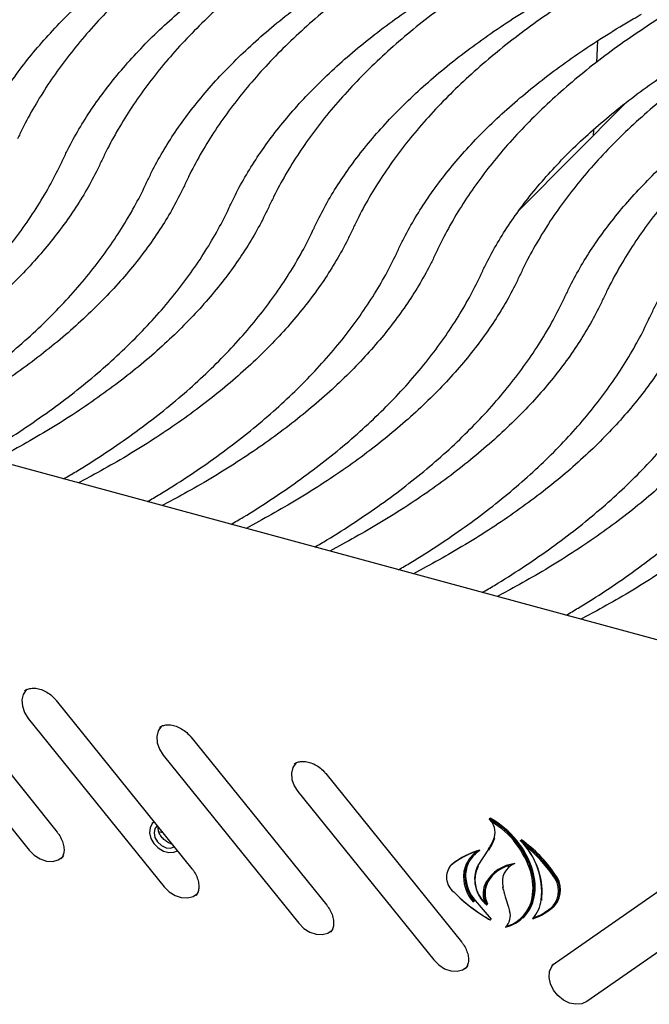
# Model space of a CAD drawing. Header units: inches. Extents: x 35 to 165, y 14 to 115.
# Tile 36 of 42: x 129.35 to 132.88, y 78.84 to 84.38. Entities that reach past the tile are written whole.
import ezdxf

# ---------------------------------------------------------------- set-up
doc = ezdxf.new("R2010")
doc.units = ezdxf.units.IN
doc.header["$LTSCALE"] = 12
doc.header["$MEASUREMENT"] = 0

msp = doc.modelspace()

# ---------------------------------------------------------------- linework, layer by layer
at = {"color": 7, "linetype": 'Continuous', "lineweight": 25}
for p, q in [((132.5905, 84.2586), (132.585, 84.1378)), ((132.75, 83.9108), (132.1532, 83.3097)), ((132.5675, 83.7598), (132.5659, 83.7254)), ((138.4318, 79.3958), (126.9067, 82.528)), ((129.7481, 81.8135), (129.6772, 81.7751)), ((130.2182, 81.6857), (130.1472, 81.6473)), ((130.6883, 81.558), (130.6173, 81.5196)), ((131.1583, 81.4302), (131.0874, 81.3918)), ((131.6284, 81.3025), (131.5574, 81.2641)), ((132.0985, 81.1747), (132.0275, 81.1363)), ((132.5685, 81.0469), (132.4976, 81.0086)), ((128.7945, 80.7585), (129.5567, 79.8126)), ((128.6382, 80.6572), (129.4004, 79.7114)), ((129.5514, 80.5528), (130.3136, 79.6069)), ((129.395, 80.4515), (130.1572, 79.5057)), ((130.3082, 80.3471), (131.0704, 79.4013)), ((130.1519, 80.2458), (130.9141, 79.3)), ((131.0651, 80.1414), (131.8272, 79.1956)), ((130.9087, 80.0401), (131.6709, 79.0943)), ((130.101, 79.8707), (130.0953, 79.8651)), ((131.9843, 79.886), (131.9889, 79.8904)), ((130.1511, 79.8086), (130.1277, 79.8149)), ((132.159, 79.7648), (132.1635, 79.7692)), ((131.9787, 79.717), (131.9186, 79.6249)), ((131.9261, 79.7072), (131.9306, 79.7117)), ((131.9788, 79.717), (131.979, 79.7174)), ((129.5796, 79.6621), (129.5818, 79.665)), ((131.7689, 79.6274), (131.7643, 79.623)), ((131.7734, 79.6314), (131.7689, 79.6274)), ((132.0873, 79.6191), (132.0947, 79.6257)), ((132.0919, 79.6236), (132.0873, 79.6191)), ((132.0938, 79.6254), (132.0919, 79.6236)), ((132.3363, 79.0652), (133.0985, 79.5968)), ((130.3365, 79.4564), (130.3387, 79.4593)), ((131.9685, 79.4046), (131.973, 79.4091)), ((132.3486, 79.3978), (132.3531, 79.4023)), ((133.2928, 79.3922), (132.5306, 78.8606)), ((131.9886, 79.3195), (131.9931, 79.3239)), ((132.1719, 79.3309), (132.1764, 79.3354)), ((131.0933, 79.2507), (131.0955, 79.2536)), ((132.0745, 79.2781), (132.0791, 79.2825)), ((131.8502, 79.045), (131.8523, 79.0479)), ((132.3343, 79.0637), (132.3363, 79.0652))]:
    msp.add_line(p, q, dxfattribs=at)
at = {"color": 7, "linetype": 'Continuous', "lineweight": 25, "flags": 128}
for points in [[(129.3857, 80.6144), (129.3834, 80.6121), (129.3665, 80.5866), (129.3589, 80.5552), (129.3615, 80.5203), (129.3738, 80.4847), (129.395, 80.4515)], [(130.1425, 80.4087), (130.1403, 80.4065), (130.1233, 80.3809), (130.1158, 80.3495), (130.1183, 80.3146), (130.1307, 80.2791), (130.1519, 80.2458)], [(130.8994, 80.203), (130.8971, 80.2008), (130.8801, 80.1753), (130.8726, 80.1438), (130.8751, 80.1089), (130.8875, 80.0734), (130.9087, 80.0401)], [(130.1014, 79.8703), (130.0909, 79.8604), (130.0787, 79.8366), (130.0762, 79.8079), (130.0836, 79.7773), (130.1003, 79.748), (130.1243, 79.7233), (130.1532, 79.7059), (130.1836, 79.6977), (130.2124, 79.6994), (130.2322, 79.7079)], [(130.1192, 79.8482), (130.1062, 79.8321), (130.1011, 79.8085), (130.1062, 79.7822), (130.1208, 79.757), (130.1426, 79.737), (130.1684, 79.725), (130.1941, 79.723), (130.2143, 79.7301)], [(129.4004, 79.7114), (129.4287, 79.6831), (129.4619, 79.6621), (129.4972, 79.6501), (129.5318, 79.648), (129.5629, 79.6559), (129.5879, 79.6734), (129.5938, 79.6802)], [(130.1572, 79.5057), (130.1856, 79.4774), (130.2187, 79.4564), (130.254, 79.4444), (130.2886, 79.4423), (130.3197, 79.4503), (130.3447, 79.4677), (130.3506, 79.4745)], [(132.0581, 79.5033), (132.0581, 79.5033), (132.0583, 79.5029), (132.0587, 79.5025), (132.0593, 79.5023), (132.06, 79.5021), (132.0608, 79.502)], [(130.9141, 79.3), (130.9424, 79.2717), (130.9756, 79.2507), (131.0109, 79.2387), (131.0455, 79.2366), (131.0765, 79.2446), (131.1016, 79.262), (131.1075, 79.2688)], [(131.6709, 79.0943), (131.6992, 79.066), (131.7324, 79.045), (131.7677, 79.033), (131.8023, 79.0309), (131.8334, 79.0389), (131.8584, 79.0563), (131.8643, 79.0631)], [(132.5306, 78.8606), (132.5023, 78.8478), (132.4691, 78.8448), (132.4338, 78.8519), (132.3992, 78.8686), (132.3682, 78.8935), (132.3431, 78.9246), (132.3262, 78.9593), (132.3186, 78.9949), (132.3212, 79.0284), (132.3335, 79.0572), (132.3464, 79.0723)]]:
    msp.add_lwpolyline(points, dxfattribs=at)
at = {"color": 7, "linetype": 'Continuous', "lineweight": 25}
for centre, radius, start, end in [((131.7407, 79.4456), 0.5033, 16.7893, 61.0505), ((131.9072, 79.8103), 0.1081, 345.5169, 44.4581), ((131.7453, 79.45), 0.5033, 16.7893, 61.0505), ((131.7408, 79.4454), 0.496, 16.7689, 58.8416), ((131.7483, 79.8734), 0.2785, 325.9297, 341.1136), ((131.7472, 79.8696), 0.2818, 325.9358, 341.1135), ((131.704, 79.1347), 0.7772, 34.1715, 54.1674), ((131.8634, 79.4749), 0.414, 354.0893, 44.4426), ((131.7086, 79.1392), 0.7772, 34.1715, 54.1674), ((131.7031, 79.1339), 0.771, 34.1769, 51.5012), ((131.8708, 79.473), 0.409, 353.6699, 40.2426), ((132.038, 79.2938), 0.4283, 105.142, 128.933), ((132.0425, 79.2982), 0.4283, 105.142, 128.933), ((132.0297, 79.5459), 0.1964, 132.0575, 151.1059), ((132.033, 79.5472), 0.1924, 123.7384, 151.1414), ((132.0386, 79.5509), 0.1937, 134.3607, 151.0943), ((131.8469, 79.5584), 0.1039, 138.7428, 232.1639), ((132.0012, 79.5637), 0.1628, 151.7592, 180.7943), ((132.0046, 79.5648), 0.1591, 151.7591, 180.7944), ((132.0092, 79.5692), 0.1591, 151.7591, 180.7944), ((132.1545, 79.4161), 0.2217, 97.2178, 149.291), ((132.1655, 79.5338), 0.1094, 110.8013, 196.927), ((132.0833, 79.5463), 0.1824, 154.3394, 230.9686), ((132.0744, 79.5431), 0.1719, 153.5421, 226.2382), ((132.1549, 79.4207), 0.2136, 106.3448, 149.6531), ((132.1576, 79.4269), 0.2112, 134.3491, 149.8302), ((131.9118, 79.4984), 0.3169, 350.09, 16.5074), ((131.9143, 79.4996), 0.3215, 350.09, 16.5074), ((131.9189, 79.504), 0.3215, 350.09, 16.5074), ((132.2435, 79.4838), 0.1355, 319.8096, 40.1904), ((132.248, 79.4882), 0.1355, 319.8096, 40.1904), ((132.0693, 79.5688), 0.231, 181.8122, 220.5193), ((132.0706, 79.5697), 0.2252, 181.8122, 220.5194), ((132.0752, 79.5742), 0.2252, 181.8122, 220.5194), ((132.0866, 79.4646), 0.1387, 152.1744, 199.2106), ((132.0958, 79.4645), 0.1407, 152.909, 205.2123), ((132.1003, 79.469), 0.1407, 152.909, 205.2123), ((132.2408, 79.4824), 0.1311, 319.8096, 40.1904), ((132.4358, 80.118), 0.9152, 224.5126, 240.7446), ((132.4342, 80.117), 0.9128, 224.537, 239.1749), ((134.1019, 81.2236), 2.8383, 219.2499, 222.0136), ((132.0283, 79.4784), 0.2056, 282.9905, 350.4424), ((132.0249, 79.4772), 0.2019, 288.1548, 350.4947), ((132.0273, 79.4853), 0.2115, 314.8424, 350.0297), ((132.058, 79.4645), 0.2196, 320.8335, 351.5514), ((132.012, 79.3421), 0.0895, 314.3023, 17.9071), ((132.1227, 79.6387), 0.3302, 288.638, 312.7835), ((132.1205, 79.6354), 0.3242, 291.7592, 312.8507)]:
    msp.add_arc(centre, radius, start, end, dxfattribs=at)
for points, knots in [([(130.3496, 85.2922), (130.3208, 85.2757), (130.2375, 85.2278), (130.1047, 85.1459), (129.9539, 85.0456), (129.8107, 84.942), (129.675, 84.8355), (129.5472, 84.726), (129.4276, 84.6139), (129.3162, 84.4992), (129.2134, 84.3822), (129.1192, 84.263), (129.034, 84.1418), (128.9578, 84.0189), (128.9025, 83.9167), (128.8734, 83.8554), (128.8643, 83.836)], [0, 0, 0, 0, 0.040628, 0.117843, 0.195081, 0.27233, 0.349578, 0.426808, 0.504001, 0.581132, 0.658173, 0.735092, 0.811854, 0.88842, 0.964758, 1, 1, 1, 1]), ([(130.8197, 85.1644), (130.7909, 85.1479), (130.7075, 85.1), (130.5748, 85.0181), (130.424, 84.9178), (130.2807, 84.8143), (130.1451, 84.7077), (130.0173, 84.5983), (129.8976, 84.4862), (129.7863, 84.3715), (129.6834, 84.2544), (129.5893, 84.1352), (129.504, 84.0141), (129.4279, 83.8911), (129.3725, 83.7889), (129.3435, 83.7276), (129.3343, 83.7083)], [0, 0, 0, 0, 0.040628, 0.117843, 0.195081, 0.27233, 0.349578, 0.426808, 0.504001, 0.581132, 0.658173, 0.735092, 0.811854, 0.88842, 0.964758, 1, 1, 1, 1]), ([(129.1189, 83.7183), (129.1281, 83.7378), (129.1555, 83.7953), (129.2077, 83.8903), (129.2783, 84.0025), (129.3577, 84.1132), (129.4457, 84.2224), (129.542, 84.3299), (129.6466, 84.4356), (129.7594, 84.5392), (129.8802, 84.6407), (130.0089, 84.7399), (130.1453, 84.8366), (130.2891, 84.9306), (130.4048, 85.0007), (130.4724, 85.0393), (130.488, 85.0482)], [0, 0, 0, 0, 0.040631, 0.119597, 0.198303, 0.276725, 0.354912, 0.432915, 0.510777, 0.588539, 0.666232, 0.743883, 0.821513, 0.899138, 0.976766, 1, 1, 1, 1]), ([(131.2897, 85.0367), (131.261, 85.0202), (131.1776, 84.9723), (131.0449, 84.8904), (130.8941, 84.79), (130.7508, 84.6865), (130.6151, 84.58), (130.4874, 84.4705), (130.3677, 84.3584), (130.2563, 84.2437), (130.1535, 84.1267), (130.0594, 84.0075), (129.9741, 83.8863), (129.898, 83.7634), (129.8426, 83.6612), (129.8136, 83.5999), (129.8044, 83.5805)], [0, 0, 0, 0, 0.040628, 0.117843, 0.195081, 0.27233, 0.349578, 0.426808, 0.504001, 0.581132, 0.658173, 0.735093, 0.811854, 0.88842, 0.964758, 1, 1, 1, 1]), ([(129.5889, 83.5905), (129.5982, 83.6101), (129.6256, 83.6676), (129.6777, 83.7625), (129.7484, 83.8747), (129.8278, 83.9855), (129.9157, 84.0947), (130.0121, 84.2022), (130.1167, 84.3078), (130.2295, 84.4114), (130.3503, 84.5129), (130.479, 84.6121), (130.6153, 84.7088), (130.7592, 84.8029), (130.8749, 84.8729), (130.9425, 84.9115), (130.9581, 84.9204)], [0, 0, 0, 0, 0.040631, 0.119597, 0.198303, 0.276725, 0.354912, 0.432915, 0.510777, 0.588539, 0.666232, 0.743883, 0.821513, 0.899138, 0.976766, 1, 1, 1, 1]), ([(131.7598, 84.9089), (131.731, 84.8924), (131.6477, 84.8445), (131.5149, 84.7626), (131.3641, 84.6623), (131.2208, 84.5587), (131.0852, 84.4522), (130.9574, 84.3428), (130.8378, 84.2307), (130.7264, 84.116), (130.6236, 83.9989), (130.5294, 83.8797), (130.4442, 83.7586), (130.368, 83.6356), (130.3127, 83.5334), (130.2836, 83.4721), (130.2745, 83.4528)], [0, 0, 0, 0, 0.040628, 0.117843, 0.195081, 0.27233, 0.349578, 0.426808, 0.504001, 0.581132, 0.658173, 0.735092, 0.811854, 0.88842, 0.964758, 1, 1, 1, 1]), ([(130.059, 83.4628), (130.0683, 83.4823), (130.0956, 83.5398), (130.1478, 83.6348), (130.2184, 83.747), (130.2979, 83.8577), (130.3858, 83.9669), (130.4821, 84.0744), (130.5868, 84.1801), (130.6996, 84.2837), (130.8204, 84.3852), (130.949, 84.4844), (131.0854, 84.5811), (131.2293, 84.6751), (131.345, 84.7452), (131.4126, 84.7838), (131.4281, 84.7927)], [0, 0, 0, 0, 0.040631, 0.119597, 0.198303, 0.276725, 0.354912, 0.432915, 0.510777, 0.588539, 0.666232, 0.743883, 0.821513, 0.899138, 0.976766, 1, 1, 1, 1]), ([(132.2299, 84.7812), (132.2011, 84.7646), (132.1177, 84.7168), (131.985, 84.6349), (131.8342, 84.5345), (131.6909, 84.431), (131.5553, 84.3244), (131.4275, 84.215), (131.3078, 84.1029), (131.1965, 83.9882), (131.0936, 83.8712), (130.9995, 83.752), (130.9142, 83.6308), (130.8381, 83.5079), (130.7827, 83.4057), (130.7537, 83.3444), (130.7445, 83.325)], [0, 0, 0, 0, 0.040628, 0.117843, 0.195081, 0.27233, 0.349578, 0.426808, 0.504001, 0.581132, 0.658173, 0.735092, 0.811854, 0.88842, 0.964758, 1, 1, 1, 1]), ([(130.529, 83.335), (130.5383, 83.3546), (130.5657, 83.4121), (130.6179, 83.507), (130.6885, 83.6192), (130.7679, 83.73), (130.8559, 83.8392), (130.9522, 83.9467), (131.0568, 84.0523), (131.1696, 84.1559), (131.2904, 84.2574), (131.4191, 84.3566), (131.5554, 84.4533), (131.6993, 84.5474), (131.815, 84.6174), (131.8826, 84.656), (131.8982, 84.6649)], [0, 0, 0, 0, 0.040631, 0.119597, 0.198303, 0.276725, 0.354912, 0.432915, 0.510777, 0.588539, 0.666232, 0.743883, 0.821513, 0.899138, 0.976766, 1, 1, 1, 1]), ([(132.6999, 84.6534), (132.6712, 84.6369), (132.5878, 84.589), (132.455, 84.5071), (132.3043, 84.4068), (132.161, 84.3032), (132.0253, 84.1967), (131.8976, 84.0873), (131.7779, 83.9751), (131.6665, 83.8605), (131.5637, 83.7434), (131.4696, 83.6242), (131.3843, 83.503), (131.3082, 83.3801), (131.2528, 83.2779), (131.2238, 83.2166), (131.2146, 83.1973)], [0, 0, 0, 0, 0.040628, 0.117843, 0.195081, 0.27233, 0.349578, 0.426808, 0.504001, 0.581132, 0.658173, 0.735092, 0.811854, 0.88842, 0.964758, 1, 1, 1, 1]), ([(130.9991, 83.2073), (131.0084, 83.2268), (131.0358, 83.2843), (131.0879, 83.3793), (131.1586, 83.4914), (131.238, 83.6022), (131.3259, 83.7114), (131.4223, 83.8189), (131.5269, 83.9245), (131.6397, 84.0282), (131.7605, 84.1297), (131.8892, 84.2288), (132.0255, 84.3256), (132.1694, 84.4196), (132.2851, 84.4896), (132.3527, 84.5283), (132.3683, 84.5372)], [0, 0, 0, 0, 0.040631, 0.119597, 0.198303, 0.276725, 0.354912, 0.432915, 0.510777, 0.588539, 0.666232, 0.743883, 0.821513, 0.899138, 0.976766, 1, 1, 1, 1]), ([(133.17, 84.5257), (133.1412, 84.5091), (133.0578, 84.4612), (132.9251, 84.3794), (132.7743, 84.279), (132.631, 84.1755), (132.4954, 84.0689), (132.3676, 83.9595), (132.248, 83.8474), (132.1366, 83.7327), (132.0338, 83.6157), (131.9396, 83.4965), (131.8544, 83.3753), (131.7782, 83.2524), (131.7229, 83.1502), (131.6938, 83.0889), (131.6847, 83.0695)], [0, 0, 0, 0, 0.040628, 0.117843, 0.195081, 0.27233, 0.349578, 0.426808, 0.504001, 0.581132, 0.658173, 0.735092, 0.811854, 0.88842, 0.964758, 1, 1, 1, 1]), ([(131.4692, 83.0795), (131.4785, 83.099), (131.5058, 83.1566), (131.558, 83.2515), (131.6286, 83.3637), (131.7081, 83.4745), (131.796, 83.5837), (131.8923, 83.6912), (131.997, 83.7968), (132.1098, 83.9004), (132.2306, 84.0019), (132.3592, 84.1011), (132.4956, 84.1978), (132.6395, 84.2919), (132.7551, 84.3619), (132.8227, 84.4005), (132.8383, 84.4094)], [0, 0, 0, 0, 0.040631, 0.119597, 0.198303, 0.276725, 0.354912, 0.432915, 0.510777, 0.588539, 0.666232, 0.743883, 0.821513, 0.899138, 0.976766, 1, 1, 1, 1]), ([(133.64, 84.3979), (133.6113, 84.3814), (133.5279, 84.3335), (133.3952, 84.2516), (133.2444, 84.1513), (133.1011, 84.0477), (132.9655, 83.9412), (132.8377, 83.8318), (132.718, 83.7196), (132.6067, 83.605), (132.5038, 83.4879), (132.4097, 83.3687), (132.3244, 83.2475), (132.2483, 83.1246), (132.1929, 83.0224), (132.1639, 82.9611), (132.1547, 82.9418)], [0, 0, 0, 0, 0.040628, 0.117843, 0.195081, 0.27233, 0.349578, 0.426808, 0.504001, 0.581132, 0.658173, 0.735093, 0.811854, 0.88842, 0.964758, 1, 1, 1, 1]), ([(131.9392, 82.9517), (131.9485, 82.9713), (131.9759, 83.0288), (132.028, 83.1237), (132.0987, 83.2359), (132.1781, 83.3467), (132.2661, 83.4559), (132.3624, 83.5634), (132.467, 83.669), (132.5798, 83.7727), (132.7006, 83.8742), (132.8293, 83.9733), (132.9656, 84.0701), (133.1095, 84.1641), (133.2252, 84.2341), (133.2928, 84.2728), (133.3084, 84.2817)], [0, 0, 0, 0, 0.040631, 0.119597, 0.198303, 0.276725, 0.354912, 0.432915, 0.510777, 0.588539, 0.666232, 0.743883, 0.821513, 0.899138, 0.976766, 1, 1, 1, 1]), ([(134.1101, 84.2701), (134.0814, 84.2536), (133.998, 84.2057), (133.8652, 84.1239), (133.7145, 84.0235), (133.5712, 83.92), (133.4355, 83.8134), (133.3077, 83.704), (133.1881, 83.5919), (133.0767, 83.4772), (132.9739, 83.3602), (132.8798, 83.241), (132.7945, 83.1198), (132.7184, 82.9969), (132.663, 82.8947), (132.634, 82.8334), (132.6248, 82.814)], [0, 0, 0, 0, 0.040628, 0.117843, 0.195081, 0.27233, 0.349578, 0.426808, 0.504001, 0.581132, 0.658173, 0.735092, 0.811854, 0.88842, 0.964758, 1, 1, 1, 1]), ([(132.4093, 82.824), (132.4186, 82.8435), (132.4459, 82.9011), (132.4981, 82.996), (132.5688, 83.1082), (132.6482, 83.219), (132.7361, 83.3282), (132.8325, 83.4356), (132.9371, 83.5413), (133.0499, 83.6449), (133.1707, 83.7464), (133.2994, 83.8456), (133.4357, 83.9423), (133.5796, 84.0364), (133.6953, 84.1064), (133.7629, 84.145), (133.7784, 84.1539)], [0, 0, 0, 0, 0.040631, 0.119597, 0.198303, 0.276725, 0.354912, 0.432915, 0.510777, 0.588539, 0.666232, 0.743883, 0.821513, 0.899138, 0.976766, 1, 1, 1, 1]), ([(132.8794, 82.6962), (132.8887, 82.7158), (132.916, 82.7733), (132.9682, 82.8682), (133.0388, 82.9804), (133.1183, 83.0912), (133.2062, 83.2004), (133.3025, 83.3079), (133.4072, 83.4135), (133.52, 83.5172), (133.6408, 83.6187), (133.7694, 83.7178), (133.9058, 83.8145), (134.0497, 83.9086), (134.1653, 83.9786), (134.2329, 84.0173), (134.2485, 84.0262)], [0, 0, 0, 0, 0.040631, 0.119597, 0.198303, 0.276725, 0.354912, 0.432915, 0.510777, 0.588539, 0.666232, 0.743883, 0.821513, 0.899138, 0.976766, 1, 1, 1, 1]), ([(128.183, 82.1812), (128.2059, 82.1945), (128.2833, 82.2394), (128.4075, 82.3193), (128.5557, 82.4207), (128.696, 82.5255), (128.8287, 82.6332), (128.9533, 82.7437), (129.0698, 82.8568), (129.1779, 82.9724), (129.2773, 83.0903), (129.3681, 83.2103), (129.4498, 83.3322), (129.5211, 83.4534), (129.5653, 83.5399), (129.5863, 83.585), (129.5889, 83.5905)], [0, 0, 0, 0, 0.033911, 0.114183, 0.194472, 0.274769, 0.355058, 0.43532, 0.515535, 0.595675, 0.675709, 0.755602, 0.835316, 0.914813, 0.989577, 1, 1, 1, 1]), ([(129.8044, 83.5805), (129.7951, 83.561), (129.7678, 83.5034), (129.7156, 83.4085), (129.6449, 83.2963), (129.5655, 83.1856), (129.4776, 83.0764), (129.3812, 82.9689), (129.2766, 82.8632), (129.1638, 82.7596), (129.043, 82.6581), (128.9143, 82.5589), (128.778, 82.4622), (128.6341, 82.3682), (128.4877, 82.2794), (128.3863, 82.2234), (128.338, 82.1967)], [0, 0, 0, 0, 0.0387867, 0.1141687, 0.189302, 0.2641642, 0.3388028, 0.4132651, 0.4875935, 0.5618255, 0.6359923, 0.7101189, 0.7842253, 0.8583264, 0.9324308, 1, 1, 1, 1]), ([(128.653, 82.0534), (128.676, 82.0667), (128.7533, 82.1116), (128.8776, 82.1915), (129.0258, 82.293), (129.1661, 82.3977), (129.2987, 82.5054), (129.4234, 82.6159), (129.5399, 82.729), (129.6479, 82.8447), (129.7474, 82.9626), (129.8381, 83.0826), (129.9199, 83.2044), (129.9912, 83.3256), (130.0354, 83.4122), (130.0564, 83.4572), (130.059, 83.4628)], [0, 0, 0, 0, 0.0339111, 0.1141828, 0.1944718, 0.274769, 0.3550575, 0.4353201, 0.5155347, 0.5956748, 0.675709, 0.7556017, 0.8353155, 0.914813, 0.9895775, 1, 1, 1, 1]), ([(130.2745, 83.4528), (130.2652, 83.4332), (130.2378, 83.3757), (130.1857, 83.2808), (130.115, 83.1686), (130.0356, 83.0578), (129.9476, 82.9486), (129.8513, 82.8411), (129.7467, 82.7355), (129.6339, 82.6318), (129.5131, 82.5304), (129.3844, 82.4312), (129.2481, 82.3345), (129.1041, 82.2404), (128.9578, 82.1517), (128.8564, 82.0957), (128.808, 82.069)], [0, 0, 0, 0, 0.038787, 0.114169, 0.189302, 0.264164, 0.338803, 0.413265, 0.487593, 0.561826, 0.635992, 0.710119, 0.784225, 0.858326, 0.932431, 1, 1, 1, 1]), ([(129.1231, 81.9257), (129.1461, 81.939), (129.2234, 81.9838), (129.3477, 82.0638), (129.4959, 82.1652), (129.6362, 82.27), (129.7688, 82.3777), (129.8934, 82.4882), (130.0099, 82.6013), (130.118, 82.7169), (130.2175, 82.8348), (130.3082, 82.9548), (130.39, 83.0767), (130.4612, 83.1979), (130.5055, 83.2844), (130.5265, 83.3295), (130.529, 83.335)], [0, 0, 0, 0, 0.033911, 0.114183, 0.194472, 0.274769, 0.355058, 0.43532, 0.515535, 0.595675, 0.675709, 0.755602, 0.835316, 0.914813, 0.989577, 1, 1, 1, 1]), ([(130.7445, 83.325), (130.7352, 83.3055), (130.7079, 83.2479), (130.6557, 83.153), (130.5851, 83.0408), (130.5056, 82.9301), (130.4177, 82.8209), (130.3214, 82.7134), (130.2167, 82.6077), (130.1039, 82.5041), (129.9831, 82.4026), (129.8545, 82.3034), (129.7181, 82.2067), (129.5742, 82.1127), (129.4279, 82.0239), (129.3265, 81.9679), (129.2781, 81.9412)], [0, 0, 0, 0, 0.038787, 0.114169, 0.189302, 0.264164, 0.338803, 0.413265, 0.487593, 0.561825, 0.635992, 0.710119, 0.784225, 0.858326, 0.932431, 1, 1, 1, 1]), ([(129.5932, 81.7979), (129.6161, 81.8112), (129.6935, 81.8561), (129.8177, 81.936), (129.9659, 82.0375), (130.1062, 82.1422), (130.2389, 82.2499), (130.3635, 82.3604), (130.48, 82.4735), (130.5881, 82.5892), (130.6875, 82.7071), (130.7782, 82.8271), (130.86, 82.9489), (130.9313, 83.0701), (130.9755, 83.1567), (130.9965, 83.2017), (130.9991, 83.2073)], [0, 0, 0, 0, 0.0339111, 0.1141828, 0.1944718, 0.274769, 0.3550575, 0.4353201, 0.5155347, 0.5956748, 0.675709, 0.7556017, 0.8353155, 0.914813, 0.9895775, 1, 1, 1, 1]), ([(131.2146, 83.1973), (131.2053, 83.1777), (131.1779, 83.1202), (131.1258, 83.0253), (131.0551, 82.9131), (130.9757, 82.8023), (130.8878, 82.6931), (130.7914, 82.5856), (130.6868, 82.48), (130.574, 82.3763), (130.4532, 82.2748), (130.3245, 82.1757), (130.1882, 82.079), (130.0443, 81.9849), (129.8979, 81.8962), (129.7965, 81.8402), (129.7481, 81.8135)], [0, 0, 0, 0, 0.038787, 0.114169, 0.189302, 0.264164, 0.338803, 0.413265, 0.487593, 0.561826, 0.635992, 0.710119, 0.784225, 0.858326, 0.932431, 1, 1, 1, 1]), ([(130.0632, 81.6702), (130.0862, 81.6835), (130.1635, 81.7283), (130.2878, 81.8083), (130.436, 81.9097), (130.5763, 82.0145), (130.7089, 82.1222), (130.8336, 82.2326), (130.95, 82.3458), (131.0581, 82.4614), (131.1576, 82.5793), (131.2483, 82.6993), (131.3301, 82.8212), (131.4014, 82.9424), (131.4456, 83.0289), (131.4666, 83.074), (131.4692, 83.0795)], [0, 0, 0, 0, 0.033911, 0.114183, 0.194472, 0.274769, 0.355058, 0.43532, 0.515535, 0.595675, 0.675709, 0.755602, 0.835316, 0.914813, 0.989577, 1, 1, 1, 1]), ([(131.6847, 83.0695), (131.6754, 83.05), (131.648, 82.9924), (131.5958, 82.8975), (131.5252, 82.7853), (131.4458, 82.6745), (131.3578, 82.5653), (131.2615, 82.4579), (131.1569, 82.3522), (131.0441, 82.2486), (130.9233, 82.1471), (130.7946, 82.0479), (130.6583, 81.9512), (130.5143, 81.8572), (130.368, 81.7684), (130.2666, 81.7124), (130.2182, 81.6857)], [0, 0, 0, 0, 0.038787, 0.114169, 0.189302, 0.264164, 0.338803, 0.413265, 0.487593, 0.561826, 0.635992, 0.710119, 0.784225, 0.858326, 0.932431, 1, 1, 1, 1]), ([(130.5333, 81.5424), (130.5563, 81.5557), (130.6336, 81.6006), (130.7579, 81.6805), (130.9061, 81.782), (131.0463, 81.8867), (131.179, 81.9944), (131.3036, 82.1049), (131.4201, 82.218), (131.5282, 82.3336), (131.6277, 82.4516), (131.7184, 82.5716), (131.8002, 82.6934), (131.8714, 82.8146), (131.9157, 82.9011), (131.9367, 82.9462), (131.9392, 82.9517)], [0, 0, 0, 0, 0.033911, 0.114183, 0.194472, 0.274769, 0.355058, 0.43532, 0.515535, 0.595675, 0.675709, 0.755602, 0.835316, 0.914813, 0.989577, 1, 1, 1, 1]), ([(132.1547, 82.9418), (132.1454, 82.9222), (132.1181, 82.8647), (132.0659, 82.7698), (131.9953, 82.6576), (131.9158, 82.5468), (131.8279, 82.4376), (131.7316, 82.3301), (131.6269, 82.2245), (131.5141, 82.1208), (131.3933, 82.0193), (131.2647, 81.9202), (131.1283, 81.8234), (130.9844, 81.7294), (130.8381, 81.6407), (130.7366, 81.5847), (130.6883, 81.558)], [0, 0, 0, 0, 0.038787, 0.114169, 0.189302, 0.264164, 0.338803, 0.413265, 0.487593, 0.561826, 0.635992, 0.710119, 0.784225, 0.858326, 0.932431, 1, 1, 1, 1]), ([(131.0034, 81.4147), (131.0263, 81.428), (131.1036, 81.4728), (131.2279, 81.5528), (131.3761, 81.6542), (131.5164, 81.759), (131.6491, 81.8667), (131.7737, 81.9771), (131.8902, 82.0903), (131.9982, 82.2059), (132.0977, 82.3238), (132.1884, 82.4438), (132.2702, 82.5657), (132.3415, 82.6869), (132.3857, 82.7734), (132.4067, 82.8185), (132.4093, 82.824)], [0, 0, 0, 0, 0.0339111, 0.1141828, 0.1944718, 0.274769, 0.3550575, 0.4353201, 0.5155347, 0.5956748, 0.675709, 0.7556017, 0.8353155, 0.914813, 0.9895775, 1, 1, 1, 1]), ([(132.6248, 82.814), (132.6155, 82.7945), (132.5881, 82.7369), (132.536, 82.642), (132.4653, 82.5298), (132.3859, 82.419), (132.298, 82.3098), (132.2016, 82.2024), (132.097, 82.0967), (131.9842, 81.9931), (131.8634, 81.8916), (131.7347, 81.7924), (131.5984, 81.6957), (131.4545, 81.6017), (131.3081, 81.5129), (131.2067, 81.4569), (131.1583, 81.4302)], [0, 0, 0, 0, 0.038787, 0.114169, 0.189302, 0.264164, 0.338803, 0.413265, 0.487593, 0.561826, 0.635992, 0.710119, 0.784225, 0.858326, 0.932431, 1, 1, 1, 1]), ([(131.4734, 81.2869), (131.4964, 81.3002), (131.5737, 81.3451), (131.698, 81.425), (131.8462, 81.5265), (131.9865, 81.6312), (132.1191, 81.7389), (132.2438, 81.8494), (132.3602, 81.9625), (132.4683, 82.0781), (132.5678, 82.196), (132.6585, 82.316), (132.7403, 82.4379), (132.8116, 82.5591), (132.8558, 82.6456), (132.8768, 82.6907), (132.8794, 82.6962)], [0, 0, 0, 0, 0.033911, 0.114183, 0.194472, 0.274769, 0.355058, 0.43532, 0.515535, 0.595675, 0.675709, 0.755602, 0.835316, 0.914813, 0.989577, 1, 1, 1, 1]), ([(133.0948, 82.6863), (133.0856, 82.6667), (133.0582, 82.6092), (133.006, 82.5142), (132.9354, 82.4021), (132.856, 82.2913), (132.768, 82.1821), (132.6717, 82.0746), (132.5671, 81.969), (132.4543, 81.8653), (132.3335, 81.7638), (132.2048, 81.6647), (132.0685, 81.5679), (131.9245, 81.4739), (131.7782, 81.3851), (131.6768, 81.3292), (131.6284, 81.3025)], [0, 0, 0, 0, 0.0387866, 0.1141687, 0.189302, 0.2641642, 0.3388028, 0.4132651, 0.4875935, 0.5618255, 0.6359923, 0.7101189, 0.7842254, 0.8583264, 0.9324308, 1, 1, 1, 1]), ([(131.9435, 81.1592), (131.9665, 81.1725), (132.0438, 81.2173), (132.1681, 81.2973), (132.3163, 81.3987), (132.4565, 81.5035), (132.5892, 81.6111), (132.7138, 81.7216), (132.8303, 81.8348), (132.9384, 81.9504), (133.0379, 82.0683), (133.1286, 82.1883), (133.2103, 82.3102), (133.2816, 82.4314), (133.3259, 82.5179), (133.3469, 82.563), (133.3494, 82.5685)], [0, 0, 0, 0, 0.0339111, 0.1141828, 0.1944718, 0.274769, 0.3550575, 0.4353201, 0.5155347, 0.5956748, 0.675709, 0.7556017, 0.8353155, 0.914813, 0.9895775, 1, 1, 1, 1]), ([(133.5649, 82.5585), (133.5556, 82.539), (133.5283, 82.4814), (133.4761, 82.3865), (133.4055, 82.2743), (133.326, 82.1635), (133.2381, 82.0543), (133.1418, 81.9468), (133.0371, 81.8412), (132.9243, 81.7376), (132.8035, 81.6361), (132.6748, 81.5369), (132.5385, 81.4402), (132.3946, 81.3462), (132.2483, 81.2574), (132.1468, 81.2014), (132.0985, 81.1747)], [0, 0, 0, 0, 0.038787, 0.114169, 0.189302, 0.264164, 0.338803, 0.413265, 0.487593, 0.561826, 0.635992, 0.710119, 0.784225, 0.858326, 0.932431, 1, 1, 1, 1]), ([(132.4136, 81.0314), (132.4365, 81.0447), (132.5138, 81.0896), (132.6381, 81.1695), (132.7863, 81.271), (132.9266, 81.3757), (133.0593, 81.4834), (133.1839, 81.5939), (133.3004, 81.707), (133.4084, 81.8226), (133.5079, 81.9405), (133.5986, 82.0605), (133.6804, 82.1824), (133.7517, 82.3036), (133.7959, 82.3901), (133.8169, 82.4352), (133.8195, 82.4407)], [0, 0, 0, 0, 0.033911, 0.114183, 0.194472, 0.274769, 0.355058, 0.43532, 0.515535, 0.595675, 0.675709, 0.755602, 0.835316, 0.914813, 0.989577, 1, 1, 1, 1]), ([(134.035, 82.4307), (134.0257, 82.4112), (133.9983, 82.3537), (133.9462, 82.2587), (133.8755, 82.1466), (133.7961, 82.0358), (133.7082, 81.9266), (133.6118, 81.8191), (133.5072, 81.7135), (133.3944, 81.6098), (133.2736, 81.5083), (133.1449, 81.4092), (133.0086, 81.3124), (132.8646, 81.2184), (132.7183, 81.1296), (132.6169, 81.0737), (132.5685, 81.0469)], [0, 0, 0, 0, 0.038787, 0.114169, 0.189302, 0.264164, 0.338803, 0.413265, 0.487593, 0.561826, 0.635992, 0.710119, 0.784225, 0.858326, 0.932431, 1, 1, 1, 1]), ([(129.3751, 80.6067), (129.3758, 80.6074), (129.3816, 80.6131), (129.3971, 80.6187), (129.4225, 80.6228), (129.4522, 80.6193), (129.4839, 80.608), (129.5143, 80.5897), (129.5368, 80.5701), (129.548, 80.5568), (129.5514, 80.5528)], [0, 0, 0, 0, 0.021753, 0.177112, 0.323488, 0.479816, 0.632118, 0.783235, 0.933952, 1, 1, 1, 1]), ([(130.132, 80.401), (130.1327, 80.4017), (130.1384, 80.4074), (130.1539, 80.413), (130.1793, 80.4171), (130.2091, 80.4136), (130.2407, 80.4023), (130.2712, 80.384), (130.2936, 80.3644), (130.3048, 80.3511), (130.3082, 80.3471)], [0, 0, 0, 0, 0.021753, 0.177112, 0.323488, 0.479816, 0.632119, 0.783234, 0.933952, 1, 1, 1, 1]), ([(130.8888, 80.1953), (130.8895, 80.196), (130.8953, 80.2017), (130.9108, 80.2073), (130.9361, 80.2114), (130.9659, 80.2079), (130.9976, 80.1966), (131.028, 80.1783), (131.0505, 80.1587), (131.0617, 80.1454), (131.0651, 80.1414)], [0, 0, 0, 0, 0.021753, 0.177112, 0.323488, 0.479816, 0.632119, 0.783234, 0.933952, 1, 1, 1, 1]), ([(131.9974, 79.8698), (131.9974, 79.8699), (131.9964, 79.8708), (131.9924, 79.8748), (131.9878, 79.8796), (131.9846, 79.884), (131.9842, 79.8852), (131.9842, 79.8857), (131.9843, 79.8859), (131.9843, 79.886)], [0, 0, 0, 0, 0.004816, 0.183953, 0.766172, 0.911201, 0.956117, 0.98099, 1, 1, 1, 1]), ([(129.5567, 79.8126), (129.5603, 79.8079), (129.5711, 79.7937), (129.5848, 79.768), (129.5944, 79.737), (129.5965, 79.7081), (129.5923, 79.6829), (129.5849, 79.6706), (129.5813, 79.6644)], [0, 0, 0, 0, 0.0907798, 0.2727397, 0.4540379, 0.6348763, 0.8169546, 1, 1, 1, 1]), ([(130.201, 79.7466), (130.1984, 79.7471), (130.1894, 79.7485), (130.1711, 79.7583), (130.151, 79.775), (130.135, 79.7961), (130.1256, 79.8177), (130.1227, 79.8335), (130.1236, 79.839), (130.1238, 79.8402)], [0, 0, 0, 0, 0.073556, 0.250944, 0.427454, 0.60367, 0.778446, 0.951965, 1, 1, 1, 1]), ([(132.183, 79.7373), (132.183, 79.7373), (132.1775, 79.7429), (132.1696, 79.751), (132.1616, 79.7599), (132.1592, 79.7634), (132.1589, 79.7643), (132.1589, 79.7646), (132.1589, 79.7647), (132.159, 79.7648)], [0, 0, 0, 0, 0.0038344, 0.6246154, 0.9070551, 0.9662377, 0.983471, 0.9927977, 1, 1, 1, 1]), ([(131.9261, 79.7072), (131.926, 79.7072), (131.9259, 79.7071), (131.9256, 79.7069), (131.9247, 79.7063), (131.9211, 79.7043), (131.9118, 79.6994), (131.9036, 79.6948), (131.8982, 79.6917), (131.8982, 79.6917)], [0, 0, 0, 0, 0.006719, 0.015364, 0.031437, 0.087418, 0.356261, 0.996271, 1, 1, 1, 1]), ([(130.3136, 79.6069), (130.3172, 79.6022), (130.328, 79.588), (130.3416, 79.5623), (130.3512, 79.5314), (130.3533, 79.5024), (130.3491, 79.4772), (130.3418, 79.4649), (130.3381, 79.4587)], [0, 0, 0, 0, 0.0907798, 0.2727397, 0.4540379, 0.6348763, 0.8169546, 1, 1, 1, 1]), ([(132.0581, 79.5033), (132.0607, 79.4922), (132.0653, 79.4719), (132.0718, 79.4517), (132.0747, 79.4425)], [0, 0, 0, 0, 0.547864, 1, 1, 1, 1]), ([(131.9556, 79.4189), (131.9556, 79.4189), (131.958, 79.4146), (131.9615, 79.4095), (131.9661, 79.4052), (131.9675, 79.4045), (131.9681, 79.4044), (131.9684, 79.4045), (131.9685, 79.4046)], [0, 0, 0, 0, 0.005136, 0.701862, 0.884532, 0.942221, 0.974188, 1, 1, 1, 1]), ([(132.0747, 79.4425), (132.0796, 79.4274), (132.0875, 79.4026), (132.094, 79.3779), (132.0966, 79.3683)], [0, 0, 0, 0, 0.6120704, 1, 1, 1, 1]), ([(131.0704, 79.4013), (131.074, 79.3965), (131.0848, 79.3823), (131.0985, 79.3566), (131.1081, 79.3257), (131.1102, 79.2967), (131.1059, 79.2715), (131.0986, 79.2592), (131.0949, 79.253)], [0, 0, 0, 0, 0.0907801, 0.2727396, 0.4540378, 0.6348764, 0.8169546, 1, 1, 1, 1]), ([(131.9665, 79.3331), (131.9665, 79.3331), (131.9688, 79.3312), (131.9746, 79.3267), (131.9814, 79.3219), (131.9864, 79.3196), (131.9878, 79.3193), (131.9883, 79.3193), (131.9885, 79.3194), (131.9886, 79.3195)], [0, 0, 0, 0, 0.004691, 0.3406689, 0.8183587, 0.9299612, 0.9651742, 0.9848781, 1, 1, 1, 1]), ([(132.2282, 79.3258), (132.2282, 79.3258), (132.2281, 79.3256), (132.228, 79.3255), (132.2283, 79.3256), (132.2307, 79.3269), (132.2351, 79.33), (132.2391, 79.3331), (132.2406, 79.3343), (132.2406, 79.3344)], [0, 0, 0, 0, 0.015744, 0.036345, 0.073243, 0.191212, 0.696493, 0.995326, 1, 1, 1, 1]), ([(132.0745, 79.2781), (132.0745, 79.278), (132.0744, 79.2779), (132.0743, 79.2778), (132.0747, 79.2778), (132.0773, 79.2787), (132.082, 79.2813), (132.0861, 79.2842), (132.0877, 79.2853), (132.0878, 79.2854)], [0, 0, 0, 0, 0.014421, 0.033327, 0.067684, 0.181569, 0.692139, 0.995496, 1, 1, 1, 1]), ([(131.8272, 79.1956), (131.8308, 79.1908), (131.8417, 79.1766), (131.8553, 79.1509), (131.8649, 79.12), (131.867, 79.091), (131.8628, 79.0658), (131.8555, 79.0535), (131.8518, 79.0473)], [0, 0, 0, 0, 0.09078, 0.27274, 0.454038, 0.634876, 0.816955, 1, 1, 1, 1])]:
    msp.add_open_spline(points, degree=3, knots=knots, dxfattribs=at)

doc.saveas('drawing.dxf')
